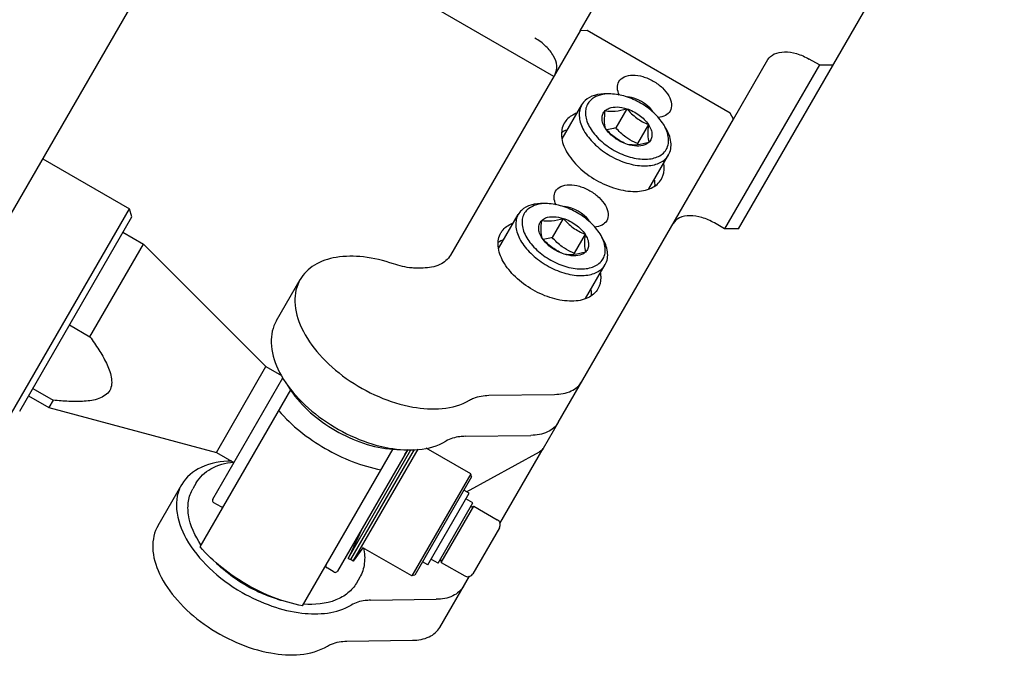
# Model space of a CAD drawing. Header units: millimetres. Extents: x 0 to 7560, y 0 to 5346.
# Tile 77 of 242: x 1343 to 1427, y 3712 to 3766. Entities that reach past the tile are written whole.
import ezdxf

# ---------------------------------------------------------------- set-up
doc = ezdxf.new("R2010")
doc.units = ezdxf.units.MM
for name, color, linetype in [('DUMMY_BOLT_M3_8_SWPW_PBL657', 7, 'Continuous'), ('DUMMY_BOLT_M5_10_PBL699', 7, 'Continuous'), ('DUMMY_BOLT_M5_10_PBL700', 7, 'Continuous'), ('M2002301_PBL649', 7, 'Continuous'), ('M2002401_PBL776', 7, 'Continuous'), ('M2002501_PBL655', 7, 'Continuous'), ('M2200703_PBL647', 7, 'Continuous'), ('M2200805_PBL646', 7, 'Continuous'), ('M2302201_PBL682', 7, 'Continuous'), ('M2302401_PBL698', 7, 'Continuous'), ('M2302601_PBL680', 7, 'Continuous'), ('MISUMI_BD-13_PBL642', 7, 'Continuous'), ('MISUMI_BD-13_PBL659', 7, 'Continuous'), ('MISUMI_MS5-8_PBL1703', 7, 'Continuous'), ('MISUMI_MS5-8_PBL1707', 7, 'Continuous'), ('NSK_F687ZZ1_PBL1588', 7, 'Continuous'), ('NSK_F687ZZ1_PBL650', 7, 'Continuous'), ('NSK_F687ZZ1_PBL651', 7, 'Continuous'), ('NSK_F687ZZ1_PBL702', 7, 'Continuous')]:
    doc.layers.add(name, color=color, linetype=linetype)

msp = doc.modelspace()

# ---------------------------------------------------------------- linework, layer by layer
at = {"layer": 'DUMMY_BOLT_M3_8_SWPW_PBL657', "color": 7}
for p, q in [((1377.685, 3719.864), (1381.185, 3725.926)), ((1381.185, 3725.926), (1380.752, 3726.176)), ((1378.566, 3719.99), (1381.516, 3725.1)), ((1378.839, 3720.063), (1381.589, 3724.827)), ((1381.516, 3725.1), (1380.91, 3725.45)), ((1381.316, 3724.753), (1381.589, 3724.827)), ((1381.589, 3724.827), (1383.581, 3723.677)), ((1383.764, 3722.994), (1381.514, 3719.096)), ((1377.685, 3719.864), (1377.252, 3720.114)), ((1378.566, 3719.99), (1377.96, 3720.34)), ((1378.766, 3720.337), (1378.839, 3720.063)), ((1378.839, 3720.063), (1380.831, 3718.913))]:
    msp.add_line(p, q, dxfattribs=at)
for centre, start, end in [((1383.331, 3723.244), 330, 60), ((1381.081, 3719.346), 240, 330)]:
    msp.add_arc(centre, 0.5, start, end, dxfattribs=at)
at = {"layer": 'DUMMY_BOLT_M5_10_PBL699', "color": 7}
for p, q in [((1387.827, 3750.48), (1387.524, 3750.49)), ((1383.695, 3746.674), (1385.362, 3749.561)), ((1389.163, 3749.231), (1388.232, 3747.618)), ((1391.015, 3747.888), (1390.083, 3746.275)), ((1392.287, 3747.906), (1392.447, 3747.648)), ((1391.056, 3742.424), (1392.723, 3745.311))]:
    msp.add_line(p, q, dxfattribs=at)
for centre, radius, start, end in [((1387.711, 3746.859), 3.623, 88.16328, 93.02001), ((1389.207, 3745.994), 3.625, 27.01415, 31.83468), ((1401.504, 3744.96), 11.496, 173.433, 174.00645)]:
    msp.add_arc(centre, radius, start, end, dxfattribs=at)
for points in [[(1385.635, 3749.907), (1385.529, 3749.806), (1385.436, 3749.688), (1385.362, 3749.561)], [(1389.086, 3746.822), (1388.771, 3747.051), (1388.488, 3747.325), (1388.232, 3747.618)], [(1392.45, 3744.965), (1392.556, 3745.066), (1392.65, 3745.184), (1392.723, 3745.311)]]:
    msp.add_open_spline(points, degree=3, dxfattribs=at)
for points, knots in [([(1387.524, 3750.49), (1387.159, 3750.501), (1386.478, 3750.442), (1385.857, 3750.119), (1385.635, 3749.907)], [0, 0, 0, 0, 0.543461, 1, 1, 1, 1]), ([(1386.117, 3749.953), (1386.007, 3749.849), (1385.819, 3749.603), (1385.673, 3749.152), (1385.669, 3748.651), (1385.857, 3747.908), (1386.441, 3746.976), (1387.482, 3746.028), (1388.761, 3745.312), (1389.917, 3744.979), (1390.804, 3744.93), (1391.54, 3745.015), (1392.05, 3745.246), (1392.29, 3745.475)], [0, 0, 0, 0, 0.046312, 0.092996, 0.142978, 0.198225, 0.326186, 0.473304, 0.626989, 0.772394, 0.838198, 0.898045, 1, 1, 1, 1]), ([(1387.52, 3750.477), (1387.249, 3750.463), (1386.741, 3750.376), (1386.287, 3750.115), (1386.117, 3749.953)], [0, 0, 0, 0, 0.536744, 1, 1, 1, 1]), ([(1392.287, 3747.906), (1392.063, 3748.266), (1391.475, 3748.947), (1390.376, 3749.746), (1389.135, 3750.298), (1388.252, 3750.467), (1387.827, 3750.48)], [0, 0, 0, 0, 0.239288, 0.499999, 0.76071, 1, 1, 1, 1]), ([(1385.362, 3749.561), (1385.283, 3749.424), (1385.165, 3749.115), (1385.132, 3748.603), (1385.234, 3748.056), (1385.557, 3747.272), (1386.274, 3746.324), (1387.44, 3745.379), (1388.806, 3744.691), (1390.012, 3744.391), (1390.923, 3744.369), (1391.681, 3744.479), (1392.201, 3744.726), (1392.45, 3744.965)], [0, 0, 0, 0, 0.045726, 0.094101, 0.147059, 0.205548, 0.338306, 0.486192, 0.637166, 0.778257, 0.841969, 0.900076, 1, 1, 1, 1]), ([(1387.391, 3747.54), (1387.302, 3747.675), (1387.159, 3747.946), (1387.064, 3748.371), (1387.121, 3748.764), (1387.265, 3748.974), (1387.352, 3749.057)], [0, 0, 0, 0, 0.295635, 0.553193, 0.781011, 1, 1, 1, 1]), ([(1387.391, 3747.54), (1387.332, 3747.745), (1387.271, 3748.256), (1387.318, 3748.764), (1387.352, 3749.057)], [0, 0, 0, 0, 0.420281, 1, 1, 1, 1]), ([(1387.352, 3749.057), (1387.445, 3749.146), (1387.761, 3749.336), (1388.405, 3749.412), (1388.903, 3749.314), (1389.163, 3749.231)], [0, 0, 0, 0, 0.204842, 0.567433, 1, 1, 1, 1]), ([(1387.352, 3749.057), (1387.625, 3749.006), (1388.247, 3748.981), (1388.845, 3749.134), (1389.163, 3749.231)], [0, 0, 0, 0, 0.455023, 1, 1, 1, 1]), ([(1389.163, 3749.231), (1389.542, 3749.11), (1390.241, 3748.752), (1390.808, 3748.201), (1391.015, 3747.888)], [0, 0, 0, 0, 0.514534, 1, 1, 1, 1]), ([(1389.163, 3749.231), (1389.42, 3748.939), (1389.977, 3748.397), (1390.665, 3748.034), (1391.015, 3747.888)], [0, 0, 0, 0, 0.506399, 1, 1, 1, 1]), ([(1389.243, 3746.197), (1388.893, 3746.342), (1388.205, 3746.705), (1387.648, 3747.247), (1387.391, 3747.54)], [0, 0, 0, 0, 0.493601, 1, 1, 1, 1]), ([(1389.243, 3746.197), (1388.864, 3746.318), (1388.166, 3746.676), (1387.598, 3747.227), (1387.391, 3747.54)], [0, 0, 0, 0, 0.514534, 1, 1, 1, 1]), ([(1388.232, 3747.618), (1388.169, 3747.598), (1387.922, 3747.526), (1387.671, 3747.467), (1387.483, 3747.436)], [0, 0, 0, 0, 0.258111, 1, 1, 1, 1]), ([(1391.015, 3747.888), (1390.981, 3747.596), (1390.935, 3747.088), (1390.995, 3746.576), (1391.055, 3746.371)], [0, 0, 0, 0, 0.579722, 1, 1, 1, 1]), ([(1391.015, 3747.888), (1391.104, 3747.753), (1391.248, 3747.482), (1391.342, 3747.057), (1391.285, 3746.664), (1391.142, 3746.454), (1391.055, 3746.371)], [0, 0, 0, 0, 0.295635, 0.553193, 0.781011, 1, 1, 1, 1]), ([(1392.29, 3745.475), (1392.417, 3745.596), (1392.631, 3745.892), (1392.759, 3746.442), (1392.693, 3747.046), (1392.538, 3747.442), (1392.437, 3747.64)], [0, 0, 0, 0, 0.226362, 0.457794, 0.712404, 1, 1, 1, 1]), ([(1392.723, 3745.311), (1392.813, 3745.466), (1392.94, 3745.823), (1392.945, 3746.414), (1392.779, 3747.041), (1392.572, 3747.445), (1392.447, 3747.648)], [0, 0, 0, 0, 0.217455, 0.450675, 0.710227, 1, 1, 1, 1]), ([(1390.083, 3746.275), (1389.997, 3746.311), (1389.649, 3746.464), (1389.318, 3746.654), (1389.086, 3746.822)], [0, 0, 0, 0, 0.246651, 1, 1, 1, 1]), ([(1391.055, 3746.371), (1390.736, 3746.273), (1390.138, 3746.121), (1389.516, 3746.146), (1389.243, 3746.197)], [0, 0, 0, 0, 0.544981, 1, 1, 1, 1]), ([(1391.055, 3746.371), (1390.961, 3746.282), (1390.646, 3746.092), (1390.001, 3746.016), (1389.503, 3746.114), (1389.243, 3746.197)], [0, 0, 0, 0, 0.204842, 0.567433, 1, 1, 1, 1])]:
    msp.add_open_spline(points, degree=3, knots=knots, dxfattribs=at)
at = {"layer": 'DUMMY_BOLT_M5_10_PBL700', "color": 7}
for p, q in [((1393.197, 3759.781), (1392.894, 3759.791)), ((1389.065, 3755.974), (1390.732, 3758.862)), ((1394.544, 3758.528), (1393.613, 3756.915)), ((1396.39, 3757.18), (1395.459, 3755.567)), ((1397.657, 3757.206), (1397.817, 3756.948)), ((1396.426, 3751.724), (1398.093, 3754.612))]:
    msp.add_line(p, q, dxfattribs=at)
for centre, radius, start, end in [((1393.081, 3756.16), 3.623, 88.16337, 93.02384), ((1394.577, 3755.294), 3.625, 27.02253, 31.83391), ((1407.072, 3754.163), 11.698, 173.10482, 173.62297)]:
    msp.add_arc(centre, radius, start, end, dxfattribs=at)
for points, knots in [([(1392.894, 3759.791), (1392.531, 3759.802), (1391.856, 3759.743), (1391.237, 3759.426), (1391.015, 3759.218)], [0, 0, 0, 0, 0.543166, 1, 1, 1, 1]), ([(1392.89, 3759.778), (1392.62, 3759.763), (1392.117, 3759.678), (1391.665, 3759.422), (1391.495, 3759.262)], [0, 0, 0, 0, 0.536466, 1, 1, 1, 1]), ([(1397.657, 3757.206), (1397.433, 3757.567), (1396.845, 3758.247), (1395.746, 3759.046), (1394.505, 3759.599), (1393.621, 3759.768), (1393.197, 3759.781)], [0, 0, 0, 0, 0.239288, 0.499998, 0.76071, 1, 1, 1, 1]), ([(1391.015, 3759.218), (1390.987, 3759.191), (1390.88, 3759.083), (1390.789, 3758.96), (1390.732, 3758.862)], [0, 0, 0, 0, 0.253256, 1, 1, 1, 1]), ([(1391.495, 3759.262), (1391.385, 3759.159), (1391.195, 3758.915), (1391.045, 3758.466), (1391.037, 3757.965), (1391.22, 3757.224), (1391.799, 3756.291), (1392.836, 3755.34), (1394.113, 3754.62), (1395.269, 3754.283), (1396.157, 3754.23), (1396.896, 3754.312), (1397.408, 3754.54), (1397.651, 3754.767)], [0, 0, 0, 0, 0.046345, 0.092978, 0.142841, 0.197932, 0.32558, 0.472513, 0.626208, 0.771815, 0.83777, 0.89778, 1, 1, 1, 1]), ([(1390.732, 3758.862), (1390.653, 3758.725), (1390.535, 3758.417), (1390.501, 3757.905), (1390.603, 3757.36), (1390.924, 3756.578), (1391.639, 3755.631), (1392.801, 3754.686), (1394.164, 3753.996), (1395.367, 3753.694), (1396.278, 3753.669), (1397.037, 3753.776), (1397.558, 3754.02), (1397.81, 3754.256)], [0, 0, 0, 0, 0.045703, 0.094045, 0.146955, 0.205382, 0.337991, 0.485752, 0.636684, 0.777864, 0.841666, 0.899881, 1, 1, 1, 1]), ([(1392.756, 3756.849), (1392.667, 3756.984), (1392.525, 3757.255), (1392.434, 3757.68), (1392.494, 3758.072), (1392.639, 3758.281), (1392.727, 3758.363)], [0, 0, 0, 0, 0.295405, 0.552708, 0.78052, 1, 1, 1, 1]), ([(1392.756, 3756.849), (1392.698, 3757.054), (1392.642, 3757.565), (1392.692, 3758.071), (1392.727, 3758.363)], [0, 0, 0, 0, 0.419711, 1, 1, 1, 1]), ([(1392.727, 3758.363), (1392.821, 3758.452), (1393.139, 3758.639), (1393.785, 3758.713), (1394.284, 3758.612), (1394.544, 3758.528)], [0, 0, 0, 0, 0.204858, 0.567632, 1, 1, 1, 1]), ([(1392.727, 3758.363), (1393.001, 3758.31), (1393.624, 3758.282), (1394.225, 3758.432), (1394.544, 3758.528)], [0, 0, 0, 0, 0.455461, 1, 1, 1, 1]), ([(1394.544, 3758.528), (1394.923, 3758.406), (1395.62, 3758.046), (1396.185, 3757.494), (1396.39, 3757.18)], [0, 0, 0, 0, 0.514973, 1, 1, 1, 1]), ([(1394.544, 3758.528), (1394.8, 3758.235), (1395.355, 3757.692), (1396.041, 3757.327), (1396.39, 3757.18)], [0, 0, 0, 0, 0.5066, 1, 1, 1, 1]), ([(1394.602, 3755.501), (1394.252, 3755.647), (1393.566, 3756.012), (1393.011, 3756.556), (1392.756, 3756.849)], [0, 0, 0, 0, 0.4934, 1, 1, 1, 1]), ([(1394.602, 3755.501), (1394.223, 3755.623), (1393.526, 3755.983), (1392.961, 3756.536), (1392.756, 3756.849)], [0, 0, 0, 0, 0.514973, 1, 1, 1, 1]), ([(1393.613, 3756.915), (1393.549, 3756.896), (1393.3, 3756.824), (1393.046, 3756.765), (1392.856, 3756.736)], [0, 0, 0, 0, 0.258129, 1, 1, 1, 1]), ([(1396.39, 3757.18), (1396.355, 3756.888), (1396.306, 3756.382), (1396.361, 3755.872), (1396.419, 3755.667)], [0, 0, 0, 0, 0.580292, 1, 1, 1, 1]), ([(1396.39, 3757.18), (1396.479, 3757.045), (1396.621, 3756.774), (1396.712, 3756.35), (1396.652, 3755.958), (1396.507, 3755.749), (1396.419, 3755.667)], [0, 0, 0, 0, 0.295405, 0.552708, 0.78052, 1, 1, 1, 1]), ([(1397.651, 3754.767), (1397.779, 3754.888), (1397.997, 3755.184), (1398.129, 3755.736), (1398.063, 3756.344), (1397.908, 3756.742), (1397.806, 3756.941)], [0, 0, 0, 0, 0.226571, 0.457887, 0.712363, 1, 1, 1, 1]), ([(1398.093, 3754.612), (1398.182, 3754.766), (1398.31, 3755.123), (1398.315, 3755.715), (1398.149, 3756.342), (1397.942, 3756.746), (1397.817, 3756.948)], [0, 0, 0, 0, 0.217455, 0.450675, 0.710227, 1, 1, 1, 1]), ([(1395.459, 3755.567), (1395.373, 3755.603), (1395.026, 3755.757), (1394.695, 3755.948), (1394.464, 3756.117)], [0, 0, 0, 0, 0.246587, 1, 1, 1, 1]), ([(1396.419, 3755.667), (1396.099, 3755.57), (1395.499, 3755.42), (1394.876, 3755.448), (1394.602, 3755.501)], [0, 0, 0, 0, 0.544542, 1, 1, 1, 1]), ([(1396.419, 3755.667), (1396.325, 3755.578), (1396.007, 3755.391), (1395.361, 3755.317), (1394.862, 3755.417), (1394.602, 3755.501)], [0, 0, 0, 0, 0.204858, 0.567632, 1, 1, 1, 1]), ([(1397.81, 3754.256), (1397.838, 3754.282), (1397.945, 3754.39), (1398.036, 3754.514), (1398.093, 3754.612)], [0, 0, 0, 0, 0.253256, 1, 1, 1, 1])]:
    msp.add_open_spline(points, degree=3, knots=knots, dxfattribs=at)
msp.add_open_spline([(1394.464, 3756.117), (1394.15, 3756.346), (1393.868, 3756.622), (1393.613, 3756.915)], degree=3, dxfattribs=at)
at = {"layer": 'M2002301_PBL649', "color": 7}
for p, q in [((1351.868, 3748.048), (1353.6, 3747.048)), ((1349.066, 3739.195), (1353.6, 3747.048)), ((1353.6, 3747.048), (1363.982, 3736.666)), ((1347.334, 3740.195), (1349.066, 3739.195)), ((1359.782, 3729.392), (1363.982, 3736.666)), ((1363.982, 3736.666), (1365.293, 3735.91)), ((1344.226, 3734.811), (1345.958, 3733.811)), ((1343.868, 3734.192), (1345.6, 3733.192)), ((1345.958, 3733.811), (1345.6, 3733.192)), ((1345.6, 3733.192), (1359.782, 3729.392)), ((1359.782, 3729.392), (1361.27, 3728.533))]:
    msp.add_line(p, q, dxfattribs=at)
msp.add_open_spline([(1349.066, 3739.195), (1349.327, 3738.836), (1349.83, 3738.113), (1350.478, 3736.981), (1350.954, 3735.849), (1350.918, 3734.536), (1349.8, 3733.849), (1348.581, 3733.696), (1347.276, 3733.691), (1346.4, 3733.765), (1345.958, 3733.811)], degree=3, knots=[0, 0, 0, 0, 0.13217, 0.261999, 0.386748, 0.500001, 0.613254, 0.738002, 0.86783, 1, 1, 1, 1], dxfattribs=at)
at = {"layer": 'M2002401_PBL776', "color": 7}
for p, q in [((1358.409, 3721.377), (1366.09, 3734.682)), ((1367.069, 3716.377), (1374.751, 3729.683))]:
    msp.add_line(p, q, dxfattribs=at)
for points in [[(1365.07, 3732.914), (1366.177, 3731.64), (1368.875, 3729.505), (1372.073, 3728.235), (1373.73, 3727.914)], [(1367.069, 3716.377), (1365.412, 3716.699), (1362.215, 3717.968), (1359.516, 3720.103), (1358.409, 3721.377)]]:
    msp.add_open_spline(points, degree=3, dxfattribs=at)
at = {"layer": 'M2002501_PBL655', "color": 7}
for p, q in [((1381.329, 3727.575), (1377.547, 3729.759)), ((1381.329, 3727.575), (1376.329, 3718.915)), ((1381.402, 3727.302), (1376.602, 3718.988)), ((1381.402, 3727.302), (1381.329, 3727.575)), ((1376.329, 3718.915), (1372.194, 3721.302)), ((1376.602, 3718.988), (1376.329, 3718.915))]:
    msp.add_line(p, q, dxfattribs=at)
at = {"layer": 'M2200703_PBL647', "color": 7}
for p, q in [((1345.074, 3754.28), (1352.435, 3750.03)), ((1342.435, 3732.71), (1352.435, 3750.03)), ((1352.618, 3749.347), (1352.435, 3750.03)), ((1343.118, 3732.893), (1352.618, 3749.347))]:
    msp.add_line(p, q, dxfattribs=at)
at = {"layer": 'M2200805_PBL646', "color": 7}
msp.add_line((1327.574, 3723.969), (1553.19, 4114.747), dxfattribs=at)
at = {"layer": 'M2302201_PBL682', "color": 7}
for p, q in [((1390.603, 3765.139), (1379.618, 3746.112)), ((1391.185, 3765.147), (1390.603, 3765.139)), ((1403.31, 3758.147), (1391.185, 3765.147)), ((1403.593, 3757.639), (1403.31, 3758.147)), ((1388.749, 3731.927), (1403.593, 3757.639)), ((1377.295, 3745.018), (1376.852, 3745.011)), ((1364.871, 3740.57), (1366.877, 3744.045)), ((1382.873, 3734.227), (1388.432, 3734.307)), ((1380.867, 3730.752), (1386.426, 3730.832))]:
    msp.add_line(p, q, dxfattribs=at)
for points, knots in [([(1393.889, 3760.83), (1393.989, 3761.004), (1394.357, 3761.305), (1395.102, 3761.42), (1395.955, 3761.28), (1396.818, 3760.903), (1397.576, 3760.344), (1398.124, 3759.676), (1398.397, 3758.973), (1398.319, 3758.504), (1398.219, 3758.33)], [0, 0, 0, 0, 0.095072, 0.209848, 0.347791, 0.5, 0.652209, 0.790152, 0.904928, 1, 1, 1, 1]), ([(1393.927, 3759.684), (1393.836, 3759.877), (1393.715, 3760.264), (1393.799, 3760.674), (1393.889, 3760.83)], [0, 0, 0, 0, 0.540937, 1, 1, 1, 1]), ([(1390.304, 3758.144), (1390.19, 3758.102), (1389.777, 3757.916), (1389.421, 3757.591), (1389.256, 3757.305)], [0, 0, 0, 0, 0.26916, 1, 1, 1, 1]), ([(1398.219, 3758.33), (1398.129, 3758.174), (1397.818, 3757.897), (1397.424, 3757.808), (1397.212, 3757.79)], [0, 0, 0, 0, 0.459257, 1, 1, 1, 1]), ([(1389.256, 3757.305), (1389.065, 3756.975), (1388.918, 3756.083), (1389.437, 3754.748), (1390.478, 3753.478), (1391.918, 3752.416), (1393.558, 3751.7), (1395.178, 3751.433), (1396.594, 3751.652), (1397.292, 3752.225), (1397.483, 3752.555)], [0, 0, 0, 0, 0.095066, 0.209847, 0.347791, 0.5, 0.652209, 0.790153, 0.904934, 1, 1, 1, 1]), ([(1397.483, 3752.555), (1397.537, 3752.648), (1397.726, 3753.063), (1397.743, 3753.542), (1397.686, 3753.882)], [0, 0, 0, 0, 0.238752, 1, 1, 1, 1]), ([(1388.557, 3750.384), (1388.466, 3750.576), (1388.345, 3750.963), (1388.429, 3751.373), (1388.519, 3751.529)], [0, 0, 0, 0, 0.540922, 1, 1, 1, 1]), ([(1388.519, 3751.529), (1388.62, 3751.703), (1388.987, 3752.005), (1389.732, 3752.12), (1390.585, 3751.979), (1391.448, 3751.603), (1392.206, 3751.043), (1392.754, 3750.375), (1393.027, 3749.672), (1392.95, 3749.203), (1392.849, 3749.029)], [0, 0, 0, 0, 0.095072, 0.209848, 0.347791, 0.5, 0.652209, 0.790152, 0.904928, 1, 1, 1, 1]), ([(1392.849, 3749.029), (1392.759, 3748.873), (1392.448, 3748.596), (1392.053, 3748.507), (1391.842, 3748.49)], [0, 0, 0, 0, 0.45922, 1, 1, 1, 1]), ([(1383.886, 3748.004), (1383.94, 3748.098), (1384.204, 3748.469), (1384.611, 3748.723), (1384.934, 3748.844)], [0, 0, 0, 0, 0.238752, 1, 1, 1, 1]), ([(1392.113, 3743.254), (1391.922, 3742.924), (1391.224, 3742.351), (1389.808, 3742.132), (1388.188, 3742.399), (1386.548, 3743.115), (1385.108, 3744.177), (1384.067, 3745.447), (1383.549, 3746.783), (1383.695, 3747.674), (1383.886, 3748.004)], [0, 0, 0, 0, 0.095066, 0.209847, 0.347791, 0.5, 0.652209, 0.790153, 0.904934, 1, 1, 1, 1]), ([(1374.783, 3745.37), (1373.959, 3745.651), (1372.351, 3746.039), (1370.033, 3746.046), (1368.088, 3745.431), (1367.163, 3744.539), (1366.878, 3744.045)], [0, 0, 0, 0, 0.303944, 0.572612, 0.800828, 1, 1, 1, 1]), ([(1379.618, 3746.112), (1379.418, 3745.765), (1378.684, 3745.161), (1377.779, 3745.025), (1377.295, 3745.018)], [0, 0, 0, 0, 0.453006, 1, 1, 1, 1]), ([(1376.852, 3745.011), (1376.687, 3745.009), (1375.985, 3745.036), (1375.291, 3745.196), (1374.783, 3745.37)], [0, 0, 0, 0, 0.234417, 1, 1, 1, 1]), ([(1366.878, 3744.045), (1366.555, 3743.486), (1366.253, 3742.024), (1366.945, 3739.757), (1368.501, 3737.535), (1370.752, 3735.557), (1373.464, 3734.033), (1376.938, 3732.925), (1379.853, 3732.983), (1381.234, 3733.816)], [0, 0, 0, 0, 0.092223, 0.200727, 0.330135, 0.475223, 0.625643, 0.769598, 1, 1, 1, 1]), ([(1392.316, 3744.582), (1392.336, 3744.461), (1392.382, 3744.012), (1392.278, 3743.541), (1392.113, 3743.254)], [0, 0, 0, 0, 0.26916, 1, 1, 1, 1]), ([(1364.871, 3740.57), (1364.548, 3740.011), (1364.247, 3738.549), (1364.938, 3736.282), (1366.494, 3734.06), (1368.745, 3732.082), (1371.457, 3730.558), (1374.932, 3729.45), (1377.847, 3729.508), (1379.228, 3730.341)], [0, 0, 0, 0, 0.092223, 0.200727, 0.330135, 0.475223, 0.625643, 0.769598, 1, 1, 1, 1]), ([(1388.432, 3734.307), (1388.916, 3734.314), (1389.821, 3734.451), (1390.554, 3735.054), (1390.755, 3735.402)], [0, 0, 0, 0, 0.546994, 1, 1, 1, 1]), ([(1381.234, 3733.816), (1381.345, 3733.883), (1381.856, 3734.134), (1382.436, 3734.221), (1382.873, 3734.227)], [0, 0, 0, 0, 0.228313, 1, 1, 1, 1]), ([(1388.749, 3731.927), (1388.548, 3731.579), (1387.814, 3730.976), (1386.91, 3730.839), (1386.426, 3730.832)], [0, 0, 0, 0, 0.453006, 1, 1, 1, 1]), ([(1380.867, 3730.752), (1380.711, 3730.75), (1380.147, 3730.714), (1379.58, 3730.553), (1379.228, 3730.341)], [0, 0, 0, 0, 0.274705, 1, 1, 1, 1])]:
    msp.add_open_spline(points, degree=3, knots=knots, dxfattribs=at)
for points in [[(1389.03, 3756.518), (1389.169, 3756.609), (1389.32, 3756.684), (1389.475, 3756.744)], [(1396.888, 3752.464), (1396.914, 3752.3), (1396.924, 3752.132), (1396.914, 3751.966)], [(1383.66, 3747.217), (1383.799, 3747.308), (1383.95, 3747.384), (1384.105, 3747.444)], [(1391.518, 3743.164), (1391.544, 3742.999), (1391.554, 3742.831), (1391.544, 3742.665)]]:
    msp.add_open_spline(points, degree=3, dxfattribs=at)
at = {"layer": 'M2302401_PBL698', "color": 7}
for p, q in [((1383.801, 3723.357), (1387.473, 3729.718)), ((1354.84, 3723.195), (1356.846, 3726.67)), ((1378.717, 3714.552), (1381.218, 3718.883)), ((1372.842, 3716.853), (1378.401, 3716.932)), ((1370.836, 3713.378), (1376.394, 3713.457))]:
    msp.add_line(p, q, dxfattribs=at)
for points, knots in [([(1361.088, 3728.641), (1360.204, 3728.635), (1358.555, 3728.398), (1357.211, 3727.302), (1356.846, 3726.67)], [0, 0, 0, 0, 0.547644, 1, 1, 1, 1]), ([(1356.846, 3726.67), (1356.669, 3726.364), (1356.41, 3725.664), (1356.346, 3724.041), (1357.185, 3721.818), (1359.162, 3719.423), (1360.955, 3718.097), (1361.956, 3717.519)], [0, 0, 0, 0, 0.092982, 0.191943, 0.420995, 0.696268, 1, 1, 1, 1]), ([(1354.84, 3723.195), (1354.517, 3722.636), (1354.215, 3721.175), (1354.907, 3718.907), (1356.463, 3716.685), (1358.714, 3714.707), (1361.426, 3713.184), (1364.9, 3712.075), (1367.815, 3712.133), (1369.197, 3712.966)], [0, 0, 0, 0, 0.092223, 0.200727, 0.330135, 0.475223, 0.625643, 0.769598, 1, 1, 1, 1]), ([(1380.724, 3718.027), (1380.523, 3717.68), (1379.789, 3717.076), (1378.885, 3716.939), (1378.401, 3716.932)], [0, 0, 0, 0, 0.453006, 1, 1, 1, 1]), ([(1361.956, 3717.519), (1362.76, 3717.055), (1364.413, 3716.295), (1367.509, 3715.531), (1369.997, 3715.714), (1371.203, 3716.441)], [0, 0, 0, 0, 0.289353, 0.561076, 1, 1, 1, 1]), ([(1372.842, 3716.853), (1372.686, 3716.85), (1372.122, 3716.815), (1371.555, 3716.653), (1371.203, 3716.441)], [0, 0, 0, 0, 0.274705, 1, 1, 1, 1]), ([(1376.394, 3713.457), (1376.879, 3713.464), (1377.783, 3713.601), (1378.517, 3714.205), (1378.717, 3714.552)], [0, 0, 0, 0, 0.546994, 1, 1, 1, 1]), ([(1369.197, 3712.966), (1369.308, 3713.033), (1369.819, 3713.284), (1370.398, 3713.371), (1370.836, 3713.378)], [0, 0, 0, 0, 0.228313, 1, 1, 1, 1])]:
    msp.add_open_spline(points, degree=3, knots=knots, dxfattribs=at)
at = {"layer": 'M2302601_PBL680', "color": 7}
for p, q in [((1404.008, 3748.356), (1423.179, 3781.562)), ((1390.603, 3765.139), (1396.502, 3775.357)), ((1388.369, 3761.269), (1373.647, 3769.769)), ((1410.869, 3762.24), (1402.843, 3748.34)), ((1403.593, 3757.639), (1406.509, 3762.689)), ((1410.869, 3762.24), (1410.003, 3762.74)), ((1410.869, 3762.24), (1412.033, 3762.256)), ((1402.843, 3748.34), (1401.977, 3748.84)), ((1404.008, 3748.356), (1402.843, 3748.34)), ((1388.749, 3731.927), (1387.473, 3729.718)), ((1380.975, 3726.048), (1387.165, 3729.425))]:
    msp.add_line(p, q, dxfattribs=at)
for points, knots in [([(1388.477, 3761.457), (1388.598, 3761.665), (1388.69, 3762.228), (1388.363, 3763.072), (1387.706, 3763.873), (1387.108, 3764.314), (1386.774, 3764.507)], [0, 0, 0, 0, 0.190128, 0.419694, 0.695574, 1, 1, 1, 1]), ([(1406.509, 3762.689), (1406.63, 3762.898), (1407.071, 3763.26), (1407.965, 3763.398), (1408.988, 3763.23), (1409.669, 3762.932), (1410.003, 3762.74)], [0, 0, 0, 0, 0.190128, 0.419694, 0.695574, 1, 1, 1, 1]), ([(1401.977, 3748.84), (1401.644, 3749.032), (1400.963, 3749.33), (1399.94, 3749.498), (1399.046, 3749.36), (1398.605, 3748.998), (1398.484, 3748.79)], [0, 0, 0, 0, 0.304426, 0.580306, 0.809872, 1, 1, 1, 1])]:
    msp.add_open_spline(points, degree=3, knots=knots, dxfattribs=at)
msp.add_open_spline([(1387.473, 3729.718), (1387.402, 3729.595), (1387.289, 3729.493), (1387.165, 3729.425)], degree=3, dxfattribs=at)
at = {"layer": 'MISUMI_BD-13_PBL642', "color": 7}
for p, q in [((1370.953, 3720.402), (1376.269, 3729.61)), ((1371.18, 3720.297), (1376.566, 3729.626)), ((1375.747, 3729.207), (1376.042, 3729.626)), ((1372.124, 3722.933), (1371.021, 3720.549)), ((1370.953, 3720.402), (1371.18, 3720.297))]:
    msp.add_line(p, q, dxfattribs=at)
at = {"layer": 'MISUMI_BD-13_PBL659', "color": 7}
for p, q in [((1371.18, 3720.297), (1376.566, 3729.626)), ((1371.384, 3720.153), (1376.878, 3729.668)), ((1372.193, 3721.3), (1371.384, 3720.153)), ((1371.384, 3720.153), (1371.18, 3720.297))]:
    msp.add_line(p, q, dxfattribs=at)
at = {"layer": 'MISUMI_MS5-8_PBL1703', "color": 7}
msp.add_open_spline([(1396.732, 3758.34), (1396.236, 3758.971), (1395.442, 3759.43), (1394.648, 3759.546)], degree=3, dxfattribs=at)
at = {"layer": 'MISUMI_MS5-8_PBL1707', "color": 7}
msp.add_open_spline([(1391.359, 3749.043), (1390.864, 3749.671), (1390.074, 3750.127), (1389.284, 3750.245)], degree=3, dxfattribs=at)
at = {"layer": 'NSK_F687ZZ1_PBL1588', "color": 7}
for centre, radius, start, end in [((1372.73, 3739.186), 8.048, 209.69722, 214.06782), ((1375.332, 3737.684), 8.047, 265.93903, 270.29659)]:
    msp.add_arc(centre, radius, start, end, dxfattribs=at)
msp.add_open_spline([(1366.063, 3734.678), (1367.021, 3733.26), (1369.718, 3730.963), (1373.055, 3729.776), (1374.762, 3729.656)], degree=3, knots=[0, 0, 0, 0, 0.50001, 1, 1, 1, 1], dxfattribs=at)
at = {"layer": 'NSK_F687ZZ1_PBL650', "color": 7}
for p, q in [((1359.47, 3725.415), (1365.422, 3735.723)), ((1359.543, 3725.142), (1360.15, 3724.792))]:
    msp.add_line(p, q, dxfattribs=at)
for centre, start, end in [((1359.643, 3725.315), 150, 240), ((1360.25, 3724.965), 240, 330)]:
    msp.add_arc(centre, 0.2, start, end, dxfattribs=at)
at = {"layer": 'NSK_F687ZZ1_PBL651', "color": 7}
for p, q in [((1375.991, 3729.629), (1370.036, 3719.315)), ((1369.762, 3719.242), (1369.156, 3719.592))]:
    msp.add_line(p, q, dxfattribs=at)
for centre, start, end in [((1369.256, 3719.765), 150, 240), ((1369.862, 3719.415), 240, 330)]:
    msp.add_arc(centre, 0.2, start, end, dxfattribs=at)
at = {"layer": 'NSK_F687ZZ1_PBL702', "color": 7}
for p, q in [((1361.218, 3728.564), (1361.236, 3728.566)), ((1361.255, 3728.506), (1361.272, 3728.507)), ((1358.073, 3726.796), (1357.792, 3726.309)), ((1371.93, 3718.796), (1371.649, 3718.309))]:
    msp.add_line(p, q, dxfattribs=at)
for centre, radius, start, end in [((1367.763, 3728.165), 11.42, 225.0903, 226.94231), ((1368.271, 3727.869), 11.417, 253.15359, 254.81624)]:
    msp.add_arc(centre, radius, start, end, dxfattribs=at)
for points, knots in [([(1358.073, 3726.796), (1358.362, 3727.295), (1359.326, 3728.179), (1360.561, 3728.493), (1361.218, 3728.564)], [0, 0, 0, 0, 0.465879, 1, 1, 1, 1]), ([(1358.479, 3721.544), (1357.966, 3722.303), (1357.379, 3723.544), (1357.352, 3725.248), (1357.608, 3725.989), (1357.792, 3726.309)], [0, 0, 0, 0, 0.545551, 0.780224, 1, 1, 1, 1]), ([(1372.253, 3721.29), (1372.343, 3720.856), (1372.404, 3719.988), (1372.135, 3719.15), (1371.93, 3718.796)], [0, 0, 0, 0, 0.519644, 1, 1, 1, 1]), ([(1364.962, 3716.942), (1364.503, 3717.081), (1362.691, 3717.753), (1361.027, 3718.83), (1359.966, 3719.821)], [0, 0, 0, 0, 0.248035, 1, 1, 1, 1]), ([(1371.649, 3718.309), (1371.464, 3717.989), (1370.95, 3717.397), (1369.461, 3716.568), (1368.092, 3716.457), (1367.178, 3716.521)], [0, 0, 0, 0, 0.219767, 0.454437, 1, 1, 1, 1])]:
    msp.add_open_spline(points, degree=3, knots=knots, dxfattribs=at)

doc.saveas('drawing.dxf')
